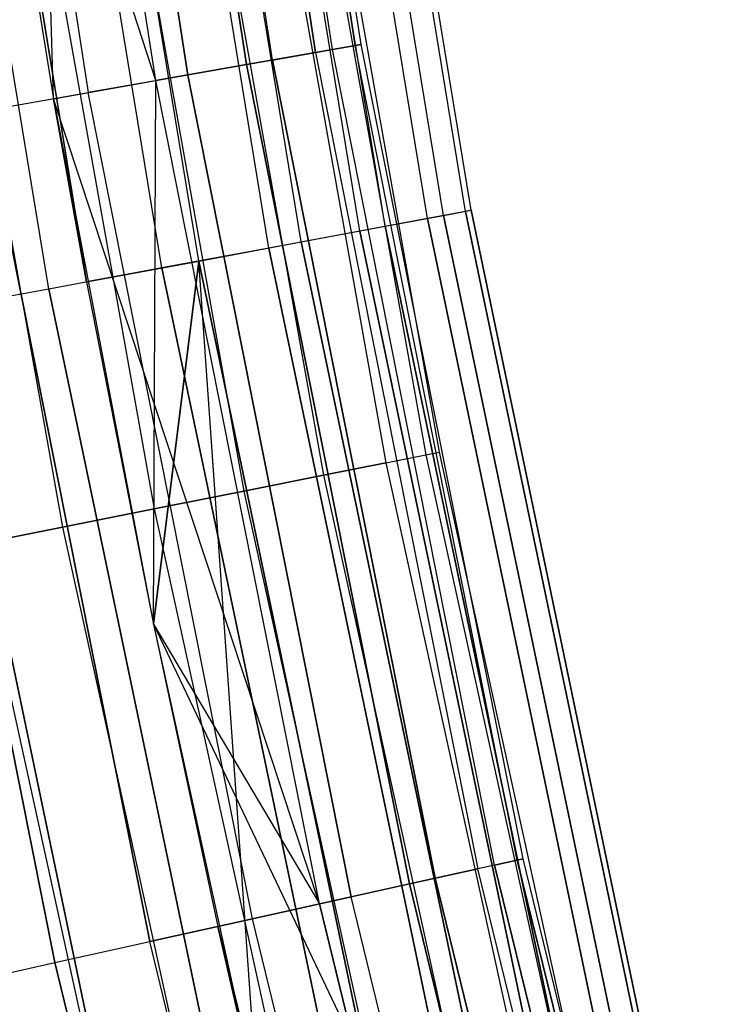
# Model space of a CAD drawing. Extents: x -175 to 175, y -175 to 175.
# Tile 126 of 130: x -121.35 to -116.89, y -27.12 to -20.86. Entities that reach past the tile are written whole.
import ezdxf

# ---------------------------------------------------------------- set-up
doc = ezdxf.new("R2010")
doc.units = 0
doc.header["$LTSCALE"] = 25.4
doc.layers.get('0').update_dxf_attribs({"linetype": 'CONTINUOUS'})

# ---------------------------------------------------------------- blocks, each defined once
blk = doc.blocks.new('SANTANA_PODLOGOWA_STL')
at = {"color": 0}
for p, q in [((-119.4636, -21.0647, 247.4323), (-120.2688, -15.8337, 247.4323)), ((-119.4636, -21.0647, 247.4323), (-120.2688, -15.8337, 247.4323)), ((-120.2688, -15.8337, 3.5604), (-119.4636, -21.0647, 3.5604)), ((-120.2688, -15.8337, 3.5604), (-119.4636, -21.0647, 3.5604)), ((-119.3568, -21.0458, 249.3641), (-120.1612, -15.8195, 249.3641)), ((-119.3568, -21.0458, 249.3641), (-120.1612, -15.8195, 249.3641)), ((-119.3568, -21.0458, 1.6286), (-120.1612, -15.8195, 1.6286)), ((-119.3568, -21.0458, 1.6286), (-120.1612, -15.8195, 1.6286)), ((-119.2111, -21.0201, 248.0513), (-120.0145, -15.8002, 248.0513)), ((-119.2111, -21.0201, 248.0513), (-120.0145, -15.8002, 248.0513)), ((-120.0145, -15.8002, 2.9414), (-119.2111, -21.0201, 2.9414)), ((-120.0145, -15.8002, 2.9414), (-119.2111, -21.0201, 2.9414)), ((-119.1741, -21.0136, 248.7203), (-119.9773, -15.7953, 248.7203)), ((-119.1741, -21.0136, 248.7203), (-119.9773, -15.7953, 248.7203)), ((-119.1741, -21.0136, 2.2724), (-119.9773, -15.7953, 2.2724)), ((-119.1741, -21.0136, 2.2724), (-119.9773, -15.7953, 2.2724)), ((-120.7114, -15.892, 246.9327), (-119.9033, -21.1422, 246.9327)), ((-120.7114, -15.892, 246.9327), (-119.9033, -21.1422, 246.9327)), ((-119.9033, -21.1422, 4.06), (-120.7114, -15.892, 4.06)), ((-119.9033, -21.1422, 4.06), (-120.7114, -15.892, 4.06)), ((-119.7386, -21.1131, 249.9106), (-120.5456, -15.8701, 249.9106)), ((-119.7386, -21.1131, 249.9106), (-120.5456, -15.8701, 249.9106)), ((-119.7386, -21.1131, 1.0821), (-120.5456, -15.8701, 1.0821)), ((-119.7386, -21.1131, 1.0821), (-120.5456, -15.8701, 1.0821)), ((-120.2768, -21.208, 250.2983), (-121.0874, -15.9415, 250.2983)), ((-120.2768, -21.208, 250.2983), (-121.0874, -15.9415, 250.2983)), ((-121.0874, -15.9415, 0.6944), (-120.2768, -21.208, 0.6944)), ((-121.0874, -15.9415, 0.6944), (-120.2768, -21.208, 0.6944)), ((-121.7257, -16.0255, 250.4838), (-120.9108, -21.3198, 250.4838)), ((-121.7257, -16.0255, 250.4838), (-120.9108, -21.3198, 250.4838)), ((-121.7257, -16.0255, 0.5089), (-120.9108, -21.3198, 0.5089)), ((-121.7257, -16.0255, 0.5089), (-120.9108, -21.3198, 0.5089)), ((-120.4808, -21.244, 246.6086), (-121.2928, -15.9685, 246.6086)), ((-120.4808, -21.244, 246.6086), (-121.2928, -15.9685, 246.6086)), ((-120.4808, -21.244, 4.3841), (-121.2928, -15.9685, 4.3841)), ((-121.1314, -21.3587, 4.4964), (-121.2928, -15.9685, 4.3841)), ((-120.4808, -21.244, 4.3841), (-121.2928, -15.9685, 4.3841)), ((-121.1314, -21.3587, 4.4964), (-121.2928, -15.9685, 4.3841)), ((-118.7525, -22.1204, 249.6749), (-119.5993, -16.9554, 249.6749)), ((-118.7525, -22.1204, 249.6749), (-119.5993, -16.9554, 249.6749)), ((-118.7525, -22.1204, 1.3179), (-119.5993, -16.9554, 1.3179)), ((-118.7525, -22.1204, 1.3179), (-119.5993, -16.9554, 1.3179)), ((-118.6494, -22.1012, 247.5396), (-119.4954, -16.9407, 247.5396)), ((-118.6494, -22.1012, 247.5396), (-119.4954, -16.9407, 247.5396)), ((-118.6494, -22.1012, 3.4531), (-119.4954, -16.9407, 3.4531)), ((-118.6494, -22.1012, 3.4531), (-119.4954, -16.9407, 3.4531)), ((-118.5096, -22.0751, 248.9841), (-119.3546, -16.9207, 248.9841)), ((-118.5096, -22.0751, 248.9841), (-119.3546, -16.9207, 248.9841)), ((-118.5096, -22.0751, 2.0086), (-119.3546, -16.9207, 2.0086)), ((-118.5096, -22.0751, 2.0086), (-119.3546, -16.9207, 2.0086)), ((-118.4742, -22.0685, 248.2513), (-119.3189, -16.9157, 248.2513)), ((-118.4742, -22.0685, 248.2513), (-119.3189, -16.9157, 248.2513)), ((-118.4742, -22.0685, 2.7414), (-119.3189, -16.9157, 2.7414)), ((-118.4742, -22.0685, 2.7414), (-119.3189, -16.9157, 2.7414)), ((-119.1822, -22.2004, 250.2641), (-120.032, -17.0168, 250.2641)), ((-119.1822, -22.2004, 250.2641), (-120.032, -17.0168, 250.2641)), ((-119.1822, -22.2004, 0.7286), (-120.032, -17.0168, 0.7286)), ((-119.1822, -22.2004, 0.7286), (-120.032, -17.0168, 0.7286)), ((-119.0202, -22.1702, 246.9104), (-119.8689, -16.9936, 246.9104)), ((-119.0202, -22.1702, 246.9104), (-119.8689, -16.9936, 246.9104)), ((-119.0202, -22.1702, 4.0823), (-119.8689, -16.9936, 4.0823)), ((-119.0202, -22.1702, 4.0823), (-119.8689, -16.9936, 4.0823)), ((-119.5546, -22.2698, 246.4177), (-120.4071, -17.0699, 246.4177)), ((-119.5546, -22.2698, 246.4177), (-120.4071, -17.0699, 246.4177)), ((-119.5546, -22.2698, 4.575), (-120.4071, -17.0699, 4.575)), ((-119.5546, -22.2698, 4.575), (-120.4071, -17.0699, 4.575)), ((-119.7615, -22.3083, 250.7012), (-120.6155, -17.0995, 250.7012)), ((-119.7615, -22.3083, 250.7012), (-120.6155, -17.0995, 250.7012)), ((-119.7615, -22.3083, 0.2916), (-120.6155, -17.0995, 0.2916)), ((-119.7615, -22.3083, 0.2916), (-120.6155, -17.0995, 0.2916)), ((-121.7971, -17.1604, 246.4964), (-121.1314, -21.3587, 246.4964)), ((-120.4808, -21.244, 246.6086), (-121.7971, -17.1604, 246.4964)), ((-120.4808, -21.244, 246.6086), (-121.7971, -17.1604, 246.4964)), ((-121.7971, -17.1604, 246.4964), (-121.1314, -21.3587, 246.4964)), ((-121.7971, -17.1604, 4.4964), (-120.9201, -22.5241, 4.9964)), ((-121.7971, -17.1604, 4.4964), (-120.9201, -22.5241, 4.9964)), ((-121.7971, -17.1604, 4.4964), (-121.1314, -21.3587, 4.4964)), ((-121.7971, -17.1604, 4.4964), (-121.1314, -21.3587, 4.4964)), ((-120.4406, -22.4348, 250.9483), (-121.2994, -17.1964, 250.9483)), ((-120.4406, -22.4348, 250.9483), (-121.2994, -17.1964, 250.9483)), ((-120.4406, -22.4348, 0.0444), (-121.2994, -17.1964, 0.0444)), ((-120.4406, -22.4348, 0.0444), (-121.2994, -17.1964, 0.0444)), ((-120.2066, -22.3912, 246.104), (-121.0638, -17.163, 246.104)), ((-120.2066, -22.3912, 246.104), (-121.0638, -17.163, 246.104)), ((-120.2066, -22.3912, 4.8887), (-121.0638, -17.163, 4.8887)), ((-120.2066, -22.3912, 4.8887), (-121.0638, -17.163, 4.8887)), ((-121.7823, -17.2649, 245.9964), (-121.1314, -21.3587, 246.4964)), ((-121.7823, -17.2649, 245.9964), (-121.1314, -21.3587, 246.4964)), ((-121.7823, -17.2649, 245.9964), (-120.9201, -22.5241, 245.9964)), ((-121.7823, -17.2649, 245.9964), (-120.9201, -22.5241, 245.9964)), ((-121.7823, -17.2649, 4.9964), (-120.9201, -22.5241, 4.9964)), ((-121.7823, -17.2649, 4.9964), (-120.9201, -22.5241, 4.9964)), ((-121.161, -22.569, 250.9843), (-122.0249, -17.2993, 250.9843)), ((-121.161, -22.569, 250.9843), (-122.0249, -17.2993, 250.9843)), ((-121.161, -22.569, 0.0084), (-122.0249, -17.2993, 0.0084)), ((-121.161, -22.569, 0.0084), (-122.0249, -17.2993, 0.0084)), ((-119.598, -18.9425, 249.0859), (-118.7622, -23.6233, 249.0859)), ((-119.598, -18.9425, 249.0859), (-118.7622, -23.6233, 249.0859)), ((-119.598, -18.9425, 247.9068), (-118.7622, -23.6233, 247.9068)), ((-119.598, -18.9425, 247.9068), (-118.7622, -23.6233, 247.9068)), ((-119.598, -18.9425, 3.0859), (-118.7622, -23.6233, 3.0859)), ((-119.598, -18.9425, 3.0859), (-118.7622, -23.6233, 3.0859)), ((-119.598, -18.9425, 1.9068), (-118.7622, -23.6233, 1.9068)), ((-119.598, -18.9425, 1.9068), (-118.7622, -23.6233, 1.9068)), ((-118.675, -23.6059, 248.4964), (-119.5103, -18.9286, 248.4964)), ((-118.675, -23.6059, 248.4964), (-119.5103, -18.9286, 248.4964)), ((-118.675, -23.6059, 2.4964), (-119.5103, -18.9286, 2.4964)), ((-118.675, -23.6059, 2.4964), (-119.5103, -18.9286, 2.4964)), ((-119.8535, -18.9829, 249.623), (-119.0159, -23.6737, 249.623)), ((-119.8535, -18.9829, 249.623), (-119.0159, -23.6737, 249.623)), ((-119.8535, -18.9829, 247.3697), (-119.0159, -23.6737, 247.3697)), ((-119.8535, -18.9829, 247.3697), (-119.0159, -23.6737, 247.3697)), ((-119.8535, -18.9829, 3.623), (-119.0159, -23.6737, 3.623)), ((-119.8535, -18.9829, 3.623), (-119.0159, -23.6737, 3.623)), ((-119.8535, -18.9829, 1.3697), (-119.0159, -23.6737, 1.3697)), ((-119.8535, -18.9829, 1.3697), (-119.0159, -23.6737, 1.3697)), ((-120.254, -19.0464, 250.06), (-119.4136, -23.7528, 250.06)), ((-120.254, -19.0464, 250.06), (-119.4136, -23.7528, 250.06)), ((-120.254, -19.0464, 246.9327), (-119.4136, -23.7528, 246.9327)), ((-120.254, -19.0464, 246.9327), (-119.4136, -23.7528, 246.9327)), ((-120.254, -19.0464, 4.06), (-119.4136, -23.7528, 4.06)), ((-120.254, -19.0464, 4.06), (-119.4136, -23.7528, 4.06)), ((-120.254, -19.0464, 0.9327), (-119.4136, -23.7528, 0.9327)), ((-120.254, -19.0464, 0.9327), (-119.4136, -23.7528, 0.9327)), ((-120.764, -19.1271, 250.3581), (-119.9199, -23.8536, 250.3581)), ((-120.764, -19.1271, 250.3581), (-119.9199, -23.8536, 250.3581)), ((-120.764, -19.1271, 246.6346), (-119.9199, -23.8536, 246.6346)), ((-120.764, -19.1271, 246.6346), (-119.9199, -23.8536, 246.6346)), ((-120.764, -19.1271, 4.3581), (-119.9199, -23.8536, 4.3581)), ((-120.764, -19.1271, 4.3581), (-119.9199, -23.8536, 4.3581)), ((-120.764, -19.1271, 0.6346), (-119.9199, -23.8536, 0.6346)), ((-120.764, -19.1271, 0.6346), (-119.9199, -23.8536, 0.6346)), ((-121.3381, -19.2181, 250.4908), (-120.49, -23.967, 250.4908)), ((-121.3381, -19.2181, 250.4908), (-120.49, -23.967, 250.4908)), ((-121.3381, -19.2181, 246.502), (-120.49, -23.967, 246.502)), ((-121.3381, -19.2181, 246.502), (-120.49, -23.967, 246.502)), ((-121.3381, -19.2181, 4.4908), (-120.49, -23.967, 4.4908)), ((-121.3381, -19.2181, 4.4908), (-120.49, -23.967, 4.4908)), ((-121.3381, -19.2181, 0.5019), (-120.49, -23.967, 0.5019)), ((-121.3381, -19.2181, 0.5019), (-120.49, -23.967, 0.5019)), ((-121.9252, -19.3111, 250.4462), (-121.0731, -24.0829, 250.4462)), ((-121.9252, -19.3111, 250.4462), (-121.0731, -24.0829, 250.4462)), ((-121.9252, -19.3111, 246.5465), (-121.0731, -24.0829, 246.5465)), ((-121.9252, -19.3111, 246.5465), (-121.0731, -24.0829, 246.5465)), ((-121.9252, -19.3111, 4.4462), (-121.0731, -24.0829, 4.4462)), ((-121.9252, -19.3111, 4.4462), (-121.0731, -24.0829, 4.4462)), ((-121.9252, -19.3111, 0.5465), (-121.0731, -24.0829, 0.5465)), ((-121.9252, -19.3111, 0.5465), (-121.0731, -24.0829, 0.5465)), ((-119.4636, -21.0647, 247.4323), (-119.2111, -21.0201, 248.0513)), ((-119.4636, -21.0647, 247.4323), (-119.2111, -21.0201, 248.0513)), ((-119.4636, -21.0647, 3.5604), (-119.2111, -21.0201, 2.9414)), ((-119.4636, -21.0647, 3.5604), (-119.2111, -21.0201, 2.9414)), ((-119.1741, -21.0136, 248.7203), (-119.3568, -21.0458, 249.3641)), ((-119.1741, -21.0136, 248.7203), (-119.3568, -21.0458, 249.3641)), ((-119.3568, -21.0458, 1.6286), (-119.1741, -21.0136, 2.2724)), ((-119.3568, -21.0458, 1.6286), (-119.1741, -21.0136, 2.2724)), ((-119.2111, -21.0201, 248.0513), (-119.1741, -21.0136, 248.7203)), ((-119.2111, -21.0201, 248.0513), (-119.1741, -21.0136, 248.7203)), ((-119.1741, -21.0136, 2.2724), (-119.2111, -21.0201, 2.9414)), ((-119.1741, -21.0136, 2.2724), (-119.2111, -21.0201, 2.9414)), ((-118.1808, -26.2, 248.0513), (-119.2111, -21.0201, 248.0513)), ((-118.1808, -26.2, 248.0513), (-119.2111, -21.0201, 248.0513)), ((-118.1808, -26.2, 2.9414), (-119.2111, -21.0201, 2.9414)), ((-118.1808, -26.2, 2.9414), (-119.2111, -21.0201, 2.9414)), ((-118.1441, -26.1919, 248.7203), (-119.1741, -21.0136, 248.7203)), ((-118.1441, -26.1919, 248.7203), (-119.1741, -21.0136, 248.7203)), ((-118.1441, -26.1919, 2.2724), (-119.1741, -21.0136, 2.2724)), ((-118.1441, -26.1919, 2.2724), (-119.1741, -21.0136, 2.2724)), ((-119.4636, -21.0647, 247.4323), (-119.9033, -21.1422, 246.9327)), ((-119.4636, -21.0647, 247.4323), (-119.9033, -21.1422, 246.9327)), ((-119.9033, -21.1422, 4.06), (-119.4636, -21.0647, 3.5604)), ((-119.9033, -21.1422, 4.06), (-119.4636, -21.0647, 3.5604)), ((-119.3568, -21.0458, 249.3641), (-119.7386, -21.1131, 249.9106)), ((-119.3568, -21.0458, 249.3641), (-119.7386, -21.1131, 249.9106)), ((-119.7386, -21.1131, 1.0821), (-119.3568, -21.0458, 1.6286)), ((-119.7386, -21.1131, 1.0821), (-119.3568, -21.0458, 1.6286)), ((-119.4636, -21.0647, 247.4323), (-118.4311, -26.2555, 247.4323)), ((-119.4636, -21.0647, 247.4323), (-118.4311, -26.2555, 247.4323)), ((-119.4636, -21.0647, 3.5604), (-118.4311, -26.2555, 3.5604)), ((-119.4636, -21.0647, 3.5604), (-118.4311, -26.2555, 3.5604)), ((-118.3252, -26.2321, 249.3641), (-119.3568, -21.0458, 249.3641)), ((-118.3252, -26.2321, 249.3641), (-119.3568, -21.0458, 249.3641)), ((-118.3252, -26.2321, 1.6286), (-119.3568, -21.0458, 1.6286)), ((-118.3252, -26.2321, 1.6286), (-119.3568, -21.0458, 1.6286)), ((-120.4808, -21.244, 246.6086), (-119.9033, -21.1422, 246.9327)), ((-120.4808, -21.244, 246.6086), (-119.9033, -21.1422, 246.9327)), ((-119.9033, -21.1422, 4.06), (-120.4808, -21.244, 4.3841)), ((-119.9033, -21.1422, 4.06), (-120.4808, -21.244, 4.3841)), ((-119.7386, -21.1131, 249.9106), (-120.2768, -21.208, 250.2983)), ((-119.7386, -21.1131, 249.9106), (-120.2768, -21.208, 250.2983)), ((-119.7386, -21.1131, 1.0821), (-120.2768, -21.208, 0.6944)), ((-119.7386, -21.1131, 1.0821), (-120.2768, -21.208, 0.6944)), ((-118.867, -26.3522, 246.9327), (-119.9033, -21.1422, 246.9327)), ((-118.867, -26.3522, 246.9327), (-119.9033, -21.1422, 246.9327)), ((-119.9033, -21.1422, 4.06), (-118.867, -26.3522, 4.06)), ((-119.9033, -21.1422, 4.06), (-118.867, -26.3522, 4.06)), ((-118.7037, -26.316, 249.9106), (-119.7386, -21.1131, 249.9106)), ((-118.7037, -26.316, 249.9106), (-119.7386, -21.1131, 249.9106)), ((-119.7386, -21.1131, 1.0821), (-118.7037, -26.316, 1.0821)), ((-119.7386, -21.1131, 1.0821), (-118.7037, -26.316, 1.0821)), ((-120.2768, -21.208, 250.2983), (-120.9108, -21.3198, 250.4838)), ((-120.2768, -21.208, 250.2983), (-120.9108, -21.3198, 250.4838)), ((-120.2768, -21.208, 0.6944), (-120.9108, -21.3198, 0.5089)), ((-120.2768, -21.208, 0.6944), (-120.9108, -21.3198, 0.5089)), ((-119.2372, -26.4343, 250.2983), (-120.2768, -21.208, 250.2983)), ((-119.2372, -26.4343, 250.2983), (-120.2768, -21.208, 250.2983)), ((-120.2768, -21.208, 0.6944), (-119.2372, -26.4343, 0.6944)), ((-120.2768, -21.208, 0.6944), (-119.2372, -26.4343, 0.6944)), ((-121.1314, -21.3587, 246.4964), (-120.4808, -21.244, 246.6086)), ((-121.1314, -21.3587, 246.4964), (-120.4808, -21.244, 246.6086)), ((-121.1314, -21.3587, 4.4964), (-120.4808, -21.244, 4.3841)), ((-121.1314, -21.3587, 4.4964), (-120.4808, -21.244, 4.3841)), ((-120.4946, -24.6993, 4.4964), (-120.4808, -21.244, 4.3841)), ((-120.4946, -24.6993, 4.4964), (-120.4808, -21.244, 4.3841)), ((-119.4395, -26.4791, 246.6086), (-120.4808, -21.244, 246.6086)), ((-119.4395, -26.4791, 246.6086), (-120.4808, -21.244, 246.6086)), ((-119.4395, -26.4791, 4.3841), (-120.4808, -21.244, 4.3841)), ((-119.4395, -26.4791, 4.3841), (-120.4808, -21.244, 4.3841)), ((-121.5696, -21.436, 250.4462), (-120.9108, -21.3198, 250.4838)), ((-121.5696, -21.436, 250.4462), (-120.9108, -21.3198, 250.4838)), ((-121.5696, -21.436, 0.5465), (-120.9108, -21.3198, 0.5089)), ((-121.5696, -21.436, 0.5465), (-120.9108, -21.3198, 0.5089)), ((-119.8658, -26.5736, 250.4838), (-120.9108, -21.3198, 250.4838)), ((-119.8658, -26.5736, 250.4838), (-120.9108, -21.3198, 250.4838)), ((-119.8658, -26.5736, 0.5089), (-120.9108, -21.3198, 0.5089)), ((-119.8658, -26.5736, 0.5089), (-120.9108, -21.3198, 0.5089)), ((-121.1314, -21.3587, 246.4964), (-120.4946, -24.6993, 246.4964)), ((-119.4395, -26.4791, 246.6086), (-121.1314, -21.3587, 246.4964)), ((-119.4395, -26.4791, 246.6086), (-121.1314, -21.3587, 246.4964)), ((-120.9201, -22.5241, 245.9964), (-121.1314, -21.3587, 246.4964)), ((-120.9201, -22.5241, 245.9964), (-121.1314, -21.3587, 246.4964)), ((-121.1314, -21.3587, 246.4964), (-120.4946, -24.6993, 246.4964)), ((-121.1314, -21.3587, 4.4964), (-120.9201, -22.5241, 4.9964)), ((-121.1314, -21.3587, 4.4964), (-120.9201, -22.5241, 4.9964)), ((-121.1314, -21.3587, 4.4964), (-120.4946, -24.6993, 4.9964)), ((-121.1314, -21.3587, 4.4964), (-120.4946, -24.6993, 4.9964)), ((-121.1314, -21.3587, 4.4964), (-120.4946, -24.6993, 4.4964)), ((-121.1314, -21.3587, 4.4964), (-120.4946, -24.6993, 4.4964)), ((-121.5696, -21.436, 250.4462), (-120.5189, -26.7184, 250.4462)), ((-121.5696, -21.436, 250.4462), (-120.5189, -26.7184, 250.4462)), ((-120.5189, -26.7184, 0.5465), (-121.5696, -21.436, 0.5465)), ((-120.5189, -26.7184, 0.5465), (-121.5696, -21.436, 0.5465)), ((-122.1793, -21.5435, 250.1898), (-121.1232, -26.8524, 250.1898)), ((-122.1793, -21.5435, 250.1898), (-121.1232, -26.8524, 250.1898)), ((-121.1232, -26.8524, 0.8029), (-122.1793, -21.5435, 0.8029)), ((-121.1232, -26.8524, 0.8029), (-122.1793, -21.5435, 0.8029)), ((-119.0202, -22.1702, 246.9104), (-118.6494, -22.1012, 247.5396)), ((-119.0202, -22.1702, 246.9104), (-118.6494, -22.1012, 247.5396)), ((-119.0202, -22.1702, 4.0823), (-118.6494, -22.1012, 3.4531)), ((-119.0202, -22.1702, 4.0823), (-118.6494, -22.1012, 3.4531)), ((-118.5096, -22.0751, 248.9841), (-118.7525, -22.1204, 249.6749)), ((-118.5096, -22.0751, 248.9841), (-118.7525, -22.1204, 249.6749)), ((-118.5096, -22.0751, 2.0086), (-118.7525, -22.1204, 1.3179)), ((-118.5096, -22.0751, 2.0086), (-118.7525, -22.1204, 1.3179)), ((-118.6494, -22.1012, 247.5396), (-118.4742, -22.0685, 248.2513)), ((-118.6494, -22.1012, 247.5396), (-118.4742, -22.0685, 248.2513)), ((-118.6494, -22.1012, 3.4531), (-118.4742, -22.0685, 2.7414)), ((-118.6494, -22.1012, 3.4531), (-118.4742, -22.0685, 2.7414)), ((-117.5807, -27.2202, 247.5396), (-118.6494, -22.1012, 247.5396)), ((-117.5807, -27.2202, 247.5396), (-118.6494, -22.1012, 247.5396)), ((-118.6494, -22.1012, 3.4531), (-117.5807, -27.2202, 3.4531)), ((-118.6494, -22.1012, 3.4531), (-117.5807, -27.2202, 3.4531)), ((-118.4742, -22.0685, 248.2513), (-118.5096, -22.0751, 248.9841)), ((-118.4742, -22.0685, 248.2513), (-118.5096, -22.0751, 248.9841)), ((-118.4742, -22.0685, 2.7414), (-118.5096, -22.0751, 2.0086)), ((-118.4742, -22.0685, 2.7414), (-118.5096, -22.0751, 2.0086)), ((-117.4421, -27.1881, 248.9841), (-118.5096, -22.0751, 248.9841)), ((-117.4421, -27.1881, 248.9841), (-118.5096, -22.0751, 248.9841)), ((-118.5096, -22.0751, 2.0086), (-117.4421, -27.1881, 2.0086)), ((-118.5096, -22.0751, 2.0086), (-117.4421, -27.1881, 2.0086)), ((-117.407, -27.18, 248.2513), (-118.4742, -22.0685, 248.2513)), ((-117.407, -27.18, 248.2513), (-118.4742, -22.0685, 248.2513)), ((-118.4742, -22.0685, 2.7414), (-117.407, -27.18, 2.7414)), ((-118.4742, -22.0685, 2.7414), (-117.407, -27.18, 2.7414)), ((-118.7525, -22.1204, 249.6749), (-119.1822, -22.2004, 250.2641)), ((-118.7525, -22.1204, 249.6749), (-119.1822, -22.2004, 250.2641)), ((-118.7525, -22.1204, 1.3179), (-119.1822, -22.2004, 0.7286)), ((-118.7525, -22.1204, 1.3179), (-119.1822, -22.2004, 0.7286)), ((-117.6829, -27.2438, 249.6749), (-118.7525, -22.1204, 249.6749)), ((-117.6829, -27.2438, 249.6749), (-118.7525, -22.1204, 249.6749)), ((-118.7525, -22.1204, 1.3179), (-117.6829, -27.2438, 1.3179)), ((-118.7525, -22.1204, 1.3179), (-117.6829, -27.2438, 1.3179)), ((-119.1822, -22.2004, 250.2641), (-119.7615, -22.3083, 250.7012)), ((-119.1822, -22.2004, 250.2641), (-119.7615, -22.3083, 250.7012)), ((-119.1822, -22.2004, 0.7286), (-119.7615, -22.3083, 0.2916)), ((-119.1822, -22.2004, 0.7286), (-119.7615, -22.3083, 0.2916)), ((-119.5546, -22.2698, 246.4177), (-119.0202, -22.1702, 246.9104)), ((-119.5546, -22.2698, 246.4177), (-119.0202, -22.1702, 246.9104)), ((-119.5546, -22.2698, 4.575), (-119.0202, -22.1702, 4.0823)), ((-119.5546, -22.2698, 4.575), (-119.0202, -22.1702, 4.0823)), ((-118.1086, -27.3424, 250.2641), (-119.1822, -22.2004, 250.2641)), ((-118.1086, -27.3424, 250.2641), (-119.1822, -22.2004, 250.2641)), ((-119.1822, -22.2004, 0.7286), (-118.1086, -27.3424, 0.7286)), ((-119.1822, -22.2004, 0.7286), (-118.1086, -27.3424, 0.7286)), ((-117.9481, -27.3052, 246.9104), (-119.0202, -22.1702, 246.9104)), ((-117.9481, -27.3052, 246.9104), (-119.0202, -22.1702, 246.9104)), ((-119.0202, -22.1702, 4.0823), (-117.9481, -27.3052, 4.0823)), ((-119.0202, -22.1702, 4.0823), (-117.9481, -27.3052, 4.0823)), ((-120.2066, -22.3912, 246.104), (-119.5546, -22.2698, 246.4177)), ((-120.2066, -22.3912, 246.104), (-119.5546, -22.2698, 246.4177)), ((-120.2066, -22.3912, 4.8887), (-119.5546, -22.2698, 4.575)), ((-120.2066, -22.3912, 4.8887), (-119.5546, -22.2698, 4.575)), ((-118.4777, -27.4278, 246.4177), (-119.5546, -22.2698, 246.4177)), ((-118.4777, -27.4278, 246.4177), (-119.5546, -22.2698, 246.4177)), ((-119.5546, -22.2698, 4.575), (-118.4777, -27.4278, 4.575)), ((-119.5546, -22.2698, 4.575), (-118.4777, -27.4278, 4.575)), ((-119.7615, -22.3083, 250.7012), (-120.4406, -22.4348, 250.9483)), ((-119.7615, -22.3083, 250.7012), (-120.4406, -22.4348, 250.9483)), ((-119.7615, -22.3083, 0.2916), (-120.4406, -22.4348, 0.0444)), ((-119.7615, -22.3083, 0.2916), (-120.4406, -22.4348, 0.0444)), ((-118.6827, -27.4753, 250.7012), (-119.7615, -22.3083, 250.7012)), ((-118.6827, -27.4753, 250.7012), (-119.7615, -22.3083, 250.7012)), ((-119.7615, -22.3083, 0.2916), (-118.6827, -27.4753, 0.2916)), ((-119.7615, -22.3083, 0.2916), (-118.6827, -27.4753, 0.2916)), ((-120.2066, -22.3912, 246.104), (-120.9201, -22.5241, 245.9964)), ((-120.2066, -22.3912, 246.104), (-120.9201, -22.5241, 245.9964)), ((-120.9201, -22.5241, 4.9964), (-120.2066, -22.3912, 4.8887)), ((-120.9201, -22.5241, 4.9964), (-120.2066, -22.3912, 4.8887)), ((-120.4946, -24.6993, 245.9964), (-120.2066, -22.3912, 246.104)), ((-120.4946, -24.6993, 245.9964), (-120.2066, -22.3912, 246.104)), ((-120.2066, -22.3912, 4.8887), (-120.4946, -24.6993, 4.9964)), ((-120.2066, -22.3912, 4.8887), (-120.4946, -24.6993, 4.9964)), ((-119.1238, -27.5774, 246.104), (-120.2066, -22.3912, 246.104)), ((-119.8308, -27.7411, 245.9964), (-120.2066, -22.3912, 246.104)), ((-119.1238, -27.5774, 246.104), (-120.2066, -22.3912, 246.104)), ((-119.8308, -27.7411, 245.9964), (-120.2066, -22.3912, 246.104)), ((-120.2066, -22.3912, 4.8887), (-119.1238, -27.5774, 4.8887)), ((-120.2066, -22.3912, 4.8887), (-119.1238, -27.5774, 4.8887)), ((-120.4406, -22.4348, 250.9483), (-121.161, -22.569, 250.9843)), ((-120.4406, -22.4348, 250.9483), (-121.161, -22.569, 250.9843)), ((-120.4406, -22.4348, 0.0444), (-121.161, -22.569, 0.0084)), ((-120.4406, -22.4348, 0.0444), (-121.161, -22.569, 0.0084)), ((-119.3557, -27.6311, 250.9483), (-120.4406, -22.4348, 250.9483)), ((-119.3557, -27.6311, 250.9483), (-120.4406, -22.4348, 250.9483)), ((-120.4406, -22.4348, 0.0444), (-119.3557, -27.6311, 0.0444)), ((-120.4406, -22.4348, 0.0444), (-119.3557, -27.6311, 0.0444)), ((-120.9201, -22.5241, 245.9964), (-120.4946, -24.6993, 246.4964)), ((-120.9201, -22.5241, 245.9964), (-120.4946, -24.6993, 246.4964)), ((-120.9201, -22.5241, 245.9964), (-120.4946, -24.6993, 245.9964)), ((-120.9201, -22.5241, 245.9964), (-120.4946, -24.6993, 245.9964)), ((-120.9201, -22.5241, 4.9964), (-120.4946, -24.6993, 4.9964)), ((-120.9201, -22.5241, 4.9964), (-120.4946, -24.6993, 4.9964)), ((-121.161, -22.569, 250.9843), (-121.8606, -22.6993, 250.8061)), ((-121.161, -22.569, 250.9843), (-121.8606, -22.6993, 250.8061)), ((-121.161, -22.569, 0.0084), (-121.8606, -22.6993, 0.1867)), ((-121.161, -22.569, 0.0084), (-121.8606, -22.6993, 0.1867)), ((-120.0696, -27.7964, 250.9843), (-121.161, -22.569, 250.9843)), ((-120.0696, -27.7964, 250.9843), (-121.161, -22.569, 250.9843)), ((-121.161, -22.569, 0.0084), (-120.0696, -27.7964, 0.0084)), ((-121.161, -22.569, 0.0084), (-120.0696, -27.7964, 0.0084)), ((-120.7629, -27.9569, 250.8061), (-121.8606, -22.6993, 250.8061)), ((-120.7629, -27.9569, 250.8061), (-121.8606, -22.6993, 250.8061)), ((-121.8606, -22.6993, 0.1867), (-120.7629, -27.9569, 0.1867)), ((-121.8606, -22.6993, 0.1867), (-120.7629, -27.9569, 0.1867)), ((-119.0159, -23.6737, 249.623), (-118.7622, -23.6233, 249.0859)), ((-119.0159, -23.6737, 249.623), (-118.7622, -23.6233, 249.0859)), ((-119.0159, -23.6737, 247.3697), (-118.7622, -23.6233, 247.9068)), ((-119.0159, -23.6737, 247.3697), (-118.7622, -23.6233, 247.9068)), ((-119.0159, -23.6737, 3.623), (-118.7622, -23.6233, 3.0859)), ((-119.0159, -23.6737, 3.623), (-118.7622, -23.6233, 3.0859)), ((-119.0159, -23.6737, 1.3697), (-118.7622, -23.6233, 1.9068)), ((-119.0159, -23.6737, 1.3697), (-118.7622, -23.6233, 1.9068)), ((-118.7622, -23.6233, 249.0859), (-118.675, -23.6059, 248.4964)), ((-118.7622, -23.6233, 249.0859), (-118.675, -23.6059, 248.4964)), ((-118.7622, -23.6233, 247.9068), (-118.675, -23.6059, 248.4964)), ((-118.7622, -23.6233, 247.9068), (-118.675, -23.6059, 248.4964)), ((-118.7622, -23.6233, 3.0859), (-118.675, -23.6059, 2.4964)), ((-118.7622, -23.6233, 3.0859), (-118.675, -23.6059, 2.4964)), ((-118.7622, -23.6233, 1.9068), (-118.675, -23.6059, 2.4964)), ((-118.7622, -23.6233, 1.9068), (-118.675, -23.6059, 2.4964)), ((-118.7622, -23.6233, 249.0859), (-117.7432, -28.2676, 249.0859)), ((-118.7622, -23.6233, 249.0859), (-117.7432, -28.2676, 249.0859)), ((-118.7622, -23.6233, 247.9068), (-117.7432, -28.2676, 247.9068)), ((-118.7622, -23.6233, 247.9068), (-117.7432, -28.2676, 247.9068)), ((-118.7622, -23.6233, 3.0859), (-117.7432, -28.2676, 3.0859)), ((-118.7622, -23.6233, 3.0859), (-117.7432, -28.2676, 3.0859)), ((-118.7622, -23.6233, 1.9068), (-117.7432, -28.2676, 1.9068)), ((-118.7622, -23.6233, 1.9068), (-117.7432, -28.2676, 1.9068)), ((-117.6568, -28.2469, 248.4964), (-118.675, -23.6059, 248.4964)), ((-117.6568, -28.2469, 248.4964), (-118.675, -23.6059, 248.4964)), ((-117.6568, -28.2469, 2.4964), (-118.675, -23.6059, 2.4964)), ((-117.6568, -28.2469, 2.4964), (-118.675, -23.6059, 2.4964)), ((-119.4136, -23.7528, 250.06), (-119.0159, -23.6737, 249.623)), ((-119.4136, -23.7528, 250.06), (-119.0159, -23.6737, 249.623)), ((-119.0159, -23.6737, 247.3697), (-119.4136, -23.7528, 246.9327)), ((-119.0159, -23.6737, 247.3697), (-119.4136, -23.7528, 246.9327)), ((-119.4136, -23.7528, 4.06), (-119.0159, -23.6737, 3.623)), ((-119.4136, -23.7528, 4.06), (-119.0159, -23.6737, 3.623)), ((-119.0159, -23.6737, 1.3697), (-119.4136, -23.7528, 0.9327)), ((-119.0159, -23.6737, 1.3697), (-119.4136, -23.7528, 0.9327)), ((-119.0159, -23.6737, 249.623), (-117.9947, -28.328, 249.623)), ((-119.0159, -23.6737, 249.623), (-117.9947, -28.328, 249.623)), ((-119.0159, -23.6737, 247.3697), (-117.9947, -28.328, 247.3697)), ((-119.0159, -23.6737, 247.3697), (-117.9947, -28.328, 247.3697)), ((-119.0159, -23.6737, 3.623), (-117.9947, -28.328, 3.623)), ((-119.0159, -23.6737, 3.623), (-117.9947, -28.328, 3.623)), ((-119.0159, -23.6737, 1.3697), (-117.9947, -28.328, 1.3697)), ((-119.0159, -23.6737, 1.3697), (-117.9947, -28.328, 1.3697)), ((-119.9199, -23.8536, 250.3581), (-119.4136, -23.7528, 250.06)), ((-119.9199, -23.8536, 250.3581), (-119.4136, -23.7528, 250.06)), ((-119.4136, -23.7528, 246.9327), (-119.9199, -23.8536, 246.6346)), ((-119.4136, -23.7528, 246.9327), (-119.9199, -23.8536, 246.6346)), ((-119.9199, -23.8536, 4.3581), (-119.4136, -23.7528, 4.06)), ((-119.9199, -23.8536, 4.3581), (-119.4136, -23.7528, 4.06)), ((-119.4136, -23.7528, 0.9327), (-119.9199, -23.8536, 0.6346)), ((-119.4136, -23.7528, 0.9327), (-119.9199, -23.8536, 0.6346)), ((-119.4136, -23.7528, 250.06), (-118.389, -28.4227, 250.06)), ((-119.4136, -23.7528, 250.06), (-118.389, -28.4227, 250.06)), ((-119.4136, -23.7528, 246.9327), (-118.389, -28.4227, 246.9327)), ((-119.4136, -23.7528, 246.9327), (-118.389, -28.4227, 246.9327)), ((-119.4136, -23.7528, 4.06), (-118.389, -28.4227, 4.06)), ((-119.4136, -23.7528, 4.06), (-118.389, -28.4227, 4.06)), ((-119.4136, -23.7528, 0.9327), (-118.389, -28.4227, 0.9327)), ((-119.4136, -23.7528, 0.9327), (-118.389, -28.4227, 0.9327)), ((-120.49, -23.967, 250.4908), (-119.9199, -23.8536, 250.3581)), ((-120.49, -23.967, 250.4908), (-119.9199, -23.8536, 250.3581)), ((-119.9199, -23.8536, 246.6346), (-120.49, -23.967, 246.502)), ((-119.9199, -23.8536, 246.6346), (-120.49, -23.967, 246.502)), ((-120.49, -23.967, 4.4908), (-119.9199, -23.8536, 4.3581)), ((-120.49, -23.967, 4.4908), (-119.9199, -23.8536, 4.3581)), ((-119.9199, -23.8536, 0.6346), (-120.49, -23.967, 0.5019)), ((-119.9199, -23.8536, 0.6346), (-120.49, -23.967, 0.5019)), ((-119.9199, -23.8536, 250.3581), (-118.891, -28.5432, 250.3581)), ((-119.9199, -23.8536, 250.3581), (-118.891, -28.5432, 250.3581)), ((-119.9199, -23.8536, 246.6346), (-118.891, -28.5432, 246.6346)), ((-119.9199, -23.8536, 246.6346), (-118.891, -28.5432, 246.6346)), ((-119.9199, -23.8536, 4.3581), (-118.891, -28.5432, 4.3581)), ((-119.9199, -23.8536, 4.3581), (-118.891, -28.5432, 4.3581)), ((-119.9199, -23.8536, 0.6346), (-118.891, -28.5432, 0.6346)), ((-119.9199, -23.8536, 0.6346), (-118.891, -28.5432, 0.6346)), ((-121.0731, -24.0829, 250.4462), (-120.49, -23.967, 250.4908)), ((-121.0731, -24.0829, 250.4462), (-120.49, -23.967, 250.4908)), ((-120.49, -23.967, 246.502), (-121.0731, -24.0829, 246.5465)), ((-120.49, -23.967, 246.502), (-121.0731, -24.0829, 246.5465)), ((-121.0731, -24.0829, 4.4462), (-120.49, -23.967, 4.4908)), ((-121.0731, -24.0829, 4.4462), (-120.49, -23.967, 4.4908)), ((-120.49, -23.967, 0.5019), (-121.0731, -24.0829, 0.5465)), ((-120.49, -23.967, 0.5019), (-121.0731, -24.0829, 0.5465)), ((-120.49, -23.967, 250.4908), (-119.4562, -28.6789, 250.4908)), ((-120.49, -23.967, 250.4908), (-119.4562, -28.6789, 250.4908)), ((-120.49, -23.967, 246.502), (-119.4562, -28.6789, 246.502)), ((-120.49, -23.967, 246.502), (-119.4562, -28.6789, 246.502)), ((-120.49, -23.967, 4.4908), (-119.4562, -28.6789, 4.4908)), ((-120.49, -23.967, 4.4908), (-119.4562, -28.6789, 4.4908)), ((-120.49, -23.967, 0.5019), (-119.4562, -28.6789, 0.5019)), ((-120.49, -23.967, 0.5019), (-119.4562, -28.6789, 0.5019)), ((-121.6174, -24.1912, 250.2284), (-121.0731, -24.0829, 250.4462)), ((-121.6174, -24.1912, 250.2284), (-121.0731, -24.0829, 250.4462)), ((-121.0731, -24.0829, 246.5465), (-121.6174, -24.1912, 246.7643)), ((-121.0731, -24.0829, 246.5465), (-121.6174, -24.1912, 246.7643)), ((-121.6174, -24.1912, 4.2284), (-121.0731, -24.0829, 4.4462)), ((-121.6174, -24.1912, 4.2284), (-121.0731, -24.0829, 4.4462)), ((-121.0731, -24.0829, 0.5465), (-121.6174, -24.1912, 0.7643)), ((-121.0731, -24.0829, 0.5465), (-121.6174, -24.1912, 0.7643)), ((-121.0731, -24.0829, 250.4462), (-120.0342, -28.8177, 250.4462)), ((-121.0731, -24.0829, 250.4462), (-120.0342, -28.8177, 250.4462)), ((-121.0731, -24.0829, 246.5465), (-120.0342, -28.8177, 246.5465)), ((-121.0731, -24.0829, 246.5465), (-120.0342, -28.8177, 246.5465)), ((-121.0731, -24.0829, 4.4462), (-120.0342, -28.8177, 4.4462)), ((-121.0731, -24.0829, 4.4462), (-120.0342, -28.8177, 4.4462)), ((-121.0731, -24.0829, 0.5465), (-120.0342, -28.8177, 0.5465)), ((-121.0731, -24.0829, 0.5465), (-120.0342, -28.8177, 0.5465)), ((-121.6174, -24.1912, 250.2284), (-120.5739, -28.9472, 250.2284)), ((-121.6174, -24.1912, 250.2284), (-120.5739, -28.9472, 250.2284)), ((-121.6174, -24.1912, 246.7643), (-120.5739, -28.9472, 246.7643)), ((-121.6174, -24.1912, 246.7643), (-120.5739, -28.9472, 246.7643)), ((-121.6174, -24.1912, 4.2284), (-120.5739, -28.9472, 4.2284)), ((-121.6174, -24.1912, 4.2284), (-120.5739, -28.9472, 4.2284)), ((-121.6174, -24.1912, 0.7643), (-120.5739, -28.9472, 0.7643)), ((-121.6174, -24.1912, 0.7643), (-120.5739, -28.9472, 0.7643)), ((-120.4946, -24.6993, 246.4964), (-119.4395, -26.4791, 246.6086)), ((-120.4946, -24.6993, 246.4964), (-120.0844, -26.6221, 246.4964)), ((-120.4946, -24.6993, 246.4964), (-119.4395, -26.4791, 246.6086)), ((-120.4946, -24.6993, 245.9964), (-120.4946, -24.6993, 246.4964)), ((-120.4946, -24.6993, 245.9964), (-120.4946, -24.6993, 246.4964)), ((-120.4946, -24.6993, 245.9964), (-120.0844, -26.6221, 246.4964)), ((-120.4946, -24.6993, 246.4964), (-120.0844, -26.6221, 246.4964)), ((-120.4946, -24.6993, 245.9964), (-120.0844, -26.6221, 246.4964)), ((-120.4946, -24.6993, 245.9964), (-119.8308, -27.7411, 245.9964)), ((-120.4946, -24.6993, 245.9964), (-119.8308, -27.7411, 245.9964)), ((-120.4946, -24.6993, 4.9964), (-119.1238, -27.5774, 4.8887)), ((-120.4946, -24.6993, 4.9964), (-119.8308, -27.7411, 4.9964)), ((-120.4946, -24.6993, 4.9964), (-119.1238, -27.5774, 4.8887)), ((-120.4946, -24.6993, 4.4964), (-120.4946, -24.6993, 4.9964)), ((-120.4946, -24.6993, 4.4964), (-120.4946, -24.6993, 4.9964)), ((-120.4946, -24.6993, 4.4964), (-119.8308, -27.7411, 4.9964)), ((-120.4946, -24.6993, 4.9964), (-119.8308, -27.7411, 4.9964)), ((-120.4946, -24.6993, 4.4964), (-119.8308, -27.7411, 4.9964)), ((-120.4946, -24.6993, 4.4964), (-120.0844, -26.6221, 4.4964)), ((-120.4946, -24.6993, 4.4964), (-120.0844, -26.6221, 4.4964)), ((-120.4946, -24.6993, 4.4964), (-119.4395, -26.4791, 4.3841)), ((-120.4946, -24.6993, 4.4964), (-119.4395, -26.4791, 4.3841)), ((-118.3252, -26.2321, 249.3641), (-118.7037, -26.316, 249.9106)), ((-118.3252, -26.2321, 249.3641), (-118.7037, -26.316, 249.9106)), ((-118.3252, -26.2321, 1.6286), (-118.7037, -26.316, 1.0821)), ((-118.3252, -26.2321, 1.6286), (-118.7037, -26.316, 1.0821)), ((-118.1808, -26.2, 248.0513), (-118.4311, -26.2555, 247.4323)), ((-118.1808, -26.2, 248.0513), (-118.4311, -26.2555, 247.4323)), ((-118.1808, -26.2, 2.9414), (-118.4311, -26.2555, 3.5604)), ((-118.1808, -26.2, 2.9414), (-118.4311, -26.2555, 3.5604)), ((-118.1441, -26.1919, 248.7203), (-118.3252, -26.2321, 249.3641)), ((-118.1441, -26.1919, 248.7203), (-118.3252, -26.2321, 249.3641)), ((-118.3252, -26.2321, 1.6286), (-118.1441, -26.1919, 2.2724)), ((-118.3252, -26.2321, 1.6286), (-118.1441, -26.1919, 2.2724)), ((-117.0683, -31.3684, 249.3641), (-118.3252, -26.2321, 249.3641)), ((-117.0683, -31.3684, 249.3641), (-118.3252, -26.2321, 249.3641)), ((-118.3252, -26.2321, 1.6286), (-117.0683, -31.3684, 1.6286)), ((-118.3252, -26.2321, 1.6286), (-117.0683, -31.3684, 1.6286)), ((-118.1808, -26.2, 248.0513), (-118.1441, -26.1919, 248.7203)), ((-118.1808, -26.2, 248.0513), (-118.1441, -26.1919, 248.7203)), ((-118.1441, -26.1919, 2.2724), (-118.1808, -26.2, 2.9414)), ((-118.1441, -26.1919, 2.2724), (-118.1808, -26.2, 2.9414)), ((-118.1808, -26.2, 248.0513), (-116.9255, -31.3301, 248.0513)), ((-118.1808, -26.2, 248.0513), (-116.9255, -31.3301, 248.0513)), ((-116.9255, -31.3301, 2.9414), (-118.1808, -26.2, 2.9414)), ((-116.9255, -31.3301, 2.9414), (-118.1808, -26.2, 2.9414)), ((-116.8892, -31.3204, 248.7203), (-118.1441, -26.1919, 248.7203)), ((-116.8892, -31.3204, 248.7203), (-118.1441, -26.1919, 248.7203)), ((-116.8892, -31.3204, 2.2724), (-118.1441, -26.1919, 2.2724)), ((-116.8892, -31.3204, 2.2724), (-118.1441, -26.1919, 2.2724)), ((-118.867, -26.3522, 246.9327), (-118.4311, -26.2555, 247.4323)), ((-118.867, -26.3522, 246.9327), (-118.4311, -26.2555, 247.4323)), ((-118.867, -26.3522, 4.06), (-118.4311, -26.2555, 3.5604)), ((-118.867, -26.3522, 4.06), (-118.4311, -26.2555, 3.5604)), ((-117.1731, -31.3964, 247.4323), (-118.4311, -26.2555, 247.4323)), ((-117.1731, -31.3964, 247.4323), (-118.4311, -26.2555, 247.4323)), ((-117.1731, -31.3964, 3.5604), (-118.4311, -26.2555, 3.5604)), ((-117.1731, -31.3964, 3.5604), (-118.4311, -26.2555, 3.5604)), ((-119.4395, -26.4791, 246.6086), (-118.867, -26.3522, 246.9327)), ((-119.4395, -26.4791, 246.6086), (-118.867, -26.3522, 246.9327)), ((-119.4395, -26.4791, 4.3841), (-118.867, -26.3522, 4.06)), ((-119.4395, -26.4791, 4.3841), (-118.867, -26.3522, 4.06)), ((-118.7037, -26.316, 249.9106), (-119.2372, -26.4343, 250.2983)), ((-118.7037, -26.316, 249.9106), (-119.2372, -26.4343, 250.2983)), ((-118.7037, -26.316, 1.0821), (-119.2372, -26.4343, 0.6944)), ((-118.7037, -26.316, 1.0821), (-119.2372, -26.4343, 0.6944)), ((-117.6044, -31.512, 246.9327), (-118.867, -26.3522, 246.9327)), ((-117.6044, -31.512, 246.9327), (-118.867, -26.3522, 246.9327)), ((-118.867, -26.3522, 4.06), (-117.6044, -31.512, 4.06)), ((-118.867, -26.3522, 4.06), (-117.6044, -31.512, 4.06)), ((-117.4429, -31.4687, 249.9106), (-118.7037, -26.316, 249.9106)), ((-117.4429, -31.4687, 249.9106), (-118.7037, -26.316, 249.9106)), ((-118.7037, -26.316, 1.0821), (-117.4429, -31.4687, 1.0821)), ((-118.7037, -26.316, 1.0821), (-117.4429, -31.4687, 1.0821)), ((-120.0844, -26.6221, 246.4964), (-119.4395, -26.4791, 246.6086)), ((-120.0844, -26.6221, 246.4964), (-119.4395, -26.4791, 246.6086)), ((-120.0844, -26.6221, 4.4964), (-119.4395, -26.4791, 4.3841)), ((-120.0844, -26.6221, 4.4964), (-119.4395, -26.4791, 4.3841)), ((-119.2372, -26.4343, 250.2983), (-119.8658, -26.5736, 250.4838)), ((-119.2372, -26.4343, 250.2983), (-119.8658, -26.5736, 250.4838)), ((-119.8658, -26.5736, 0.5089), (-119.2372, -26.4343, 0.6944)), ((-119.8658, -26.5736, 0.5089), (-119.2372, -26.4343, 0.6944)), ((-118.1708, -31.6638, 246.6086), (-119.4395, -26.4791, 246.6086)), ((-118.1708, -31.6638, 246.6086), (-119.4395, -26.4791, 246.6086)), ((-119.4395, -26.4791, 4.3841), (-118.1708, -31.6638, 4.3841)), ((-119.4395, -26.4791, 4.3841), (-118.1708, -31.6638, 4.3841)), ((-117.9707, -31.6101, 250.2983), (-119.2372, -26.4343, 250.2983)), ((-117.9707, -31.6101, 250.2983), (-119.2372, -26.4343, 250.2983)), ((-117.9707, -31.6101, 0.6944), (-119.2372, -26.4343, 0.6944)), ((-117.9707, -31.6101, 0.6944), (-119.2372, -26.4343, 0.6944)), ((-119.8658, -26.5736, 250.4838), (-120.5189, -26.7184, 250.4462)), ((-119.8658, -26.5736, 250.4838), (-120.5189, -26.7184, 250.4462)), ((-120.5189, -26.7184, 0.5465), (-119.8658, -26.5736, 0.5089)), ((-120.5189, -26.7184, 0.5465), (-119.8658, -26.5736, 0.5089)), ((-118.5926, -31.7768, 250.4838), (-119.8658, -26.5736, 250.4838)), ((-118.5926, -31.7768, 250.4838), (-119.8658, -26.5736, 250.4838)), ((-118.5926, -31.7768, 0.5089), (-119.8658, -26.5736, 0.5089)), ((-118.5926, -31.7768, 0.5089), (-119.8658, -26.5736, 0.5089)), ((-120.0844, -26.6221, 246.4964), (-118.8089, -31.8347, 246.4964)), ((-119.8308, -27.7411, 245.9964), (-120.0844, -26.6221, 246.4964)), ((-119.8308, -27.7411, 245.9964), (-120.0844, -26.6221, 246.4964)), ((-120.0844, -26.6221, 246.4964), (-118.8089, -31.8347, 246.4964)), ((-120.0844, -26.6221, 4.4964), (-119.8308, -27.7411, 4.9964)), ((-120.0844, -26.6221, 4.4964), (-119.8308, -27.7411, 4.9964)), ((-120.0844, -26.6221, 4.4964), (-118.726, -32.1426, 4.9964)), ((-120.0844, -26.6221, 4.4964), (-118.726, -32.1426, 4.9964)), ((-120.0844, -26.6221, 4.4964), (-118.8089, -31.8347, 4.4964)), ((-120.0844, -26.6221, 4.4964), (-118.8089, -31.8347, 4.4964)), ((-121.1232, -26.8524, 250.1898), (-120.5189, -26.7184, 250.4462)), ((-121.1232, -26.8524, 250.1898), (-120.5189, -26.7184, 250.4462)), ((-121.1232, -26.8524, 0.8029), (-120.5189, -26.7184, 0.5465)), ((-121.1232, -26.8524, 0.8029), (-120.5189, -26.7184, 0.5465)), ((-119.2388, -31.9499, 250.4462), (-120.5189, -26.7184, 250.4462)), ((-119.2388, -31.9499, 250.4462), (-120.5189, -26.7184, 250.4462)), ((-119.2388, -31.9499, 0.5465), (-120.5189, -26.7184, 0.5465)), ((-119.2388, -31.9499, 0.5465), (-120.5189, -26.7184, 0.5465)), ((-121.611, -26.9605, 249.7433), (-121.1232, -26.8524, 250.1898)), ((-121.611, -26.9605, 249.7433), (-121.1232, -26.8524, 250.1898)), ((-121.611, -26.9605, 1.2494), (-121.1232, -26.8524, 0.8029)), ((-121.611, -26.9605, 1.2494), (-121.1232, -26.8524, 0.8029)), ((-121.1232, -26.8524, 250.1898), (-119.8367, -32.1101, 250.1898)), ((-121.1232, -26.8524, 250.1898), (-119.8367, -32.1101, 250.1898)), ((-119.8367, -32.1101, 0.8029), (-121.1232, -26.8524, 0.8029)), ((-119.8367, -32.1101, 0.8029), (-121.1232, -26.8524, 0.8029))]:
    blk.add_line(p, q, dxfattribs=at)

msp = doc.modelspace()

# ---------------------------------------------------------------- block references
at = {"color": 253}
msp.add_blockref('SANTANA_PODLOGOWA_STL', (0, 0), dxfattribs=at)

doc.saveas('drawing.dxf')
